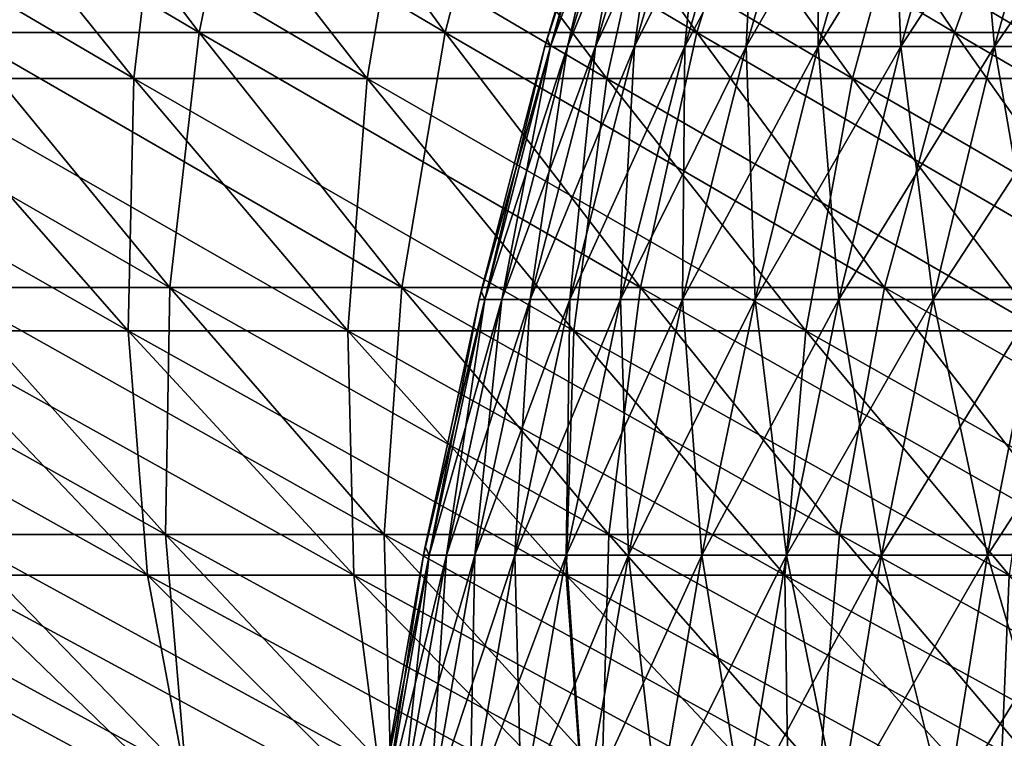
# Model space of a CAD drawing. Header units: millimetres. Extents: x -250 to 250, y 3898 to 4150.
# Tile 42 of 256: x -107 to -92, y 3948 to 3959. Entities that reach past the tile are written whole.
import ezdxf

# ---------------------------------------------------------------- set-up
doc = ezdxf.new("R2010")
doc.units = ezdxf.units.MM
doc.header["$LTSCALE"] = 5.599365
for name, color, linetype in [('10', 7, 'CONTINUOUS'), ('12', 7, 'CONTINUOUS'), ('2', 7, 'CONTINUOUS'), ('3', 7, 'CONTINUOUS'), ('4', 7, 'CONTINUOUS'), ('5', 7, 'CONTINUOUS')]:
    doc.layers.add(name, color=color, linetype=linetype)

msp = doc.modelspace()

# ---------------------------------------------------------------- linework, layer by layer
at = {"layer": '10', "color": 7, "linetype": 'Continuous', "true_color": 0xe0f2ff}
for points in [[(-99.133, 3958.358), (-99.081, 3958.234, 4.153), (-97.997, 3962.109), (-99.133, 3958.358)], [(-99.081, 3958.234, 4.153), (-98.82, 3958.234, 8.298), (-97.912, 3962.109, 4.104), (-99.081, 3958.234, 4.153)], [(-97.997, 3962.109), (-99.081, 3958.234, 4.153), (-97.912, 3962.109, 4.104), (-97.997, 3962.109)], [(-98.82, 3958.234, 8.298), (-98.386, 3958.234, 12.429), (-97.654, 3962.109, 8.2), (-98.82, 3958.234, 8.298)], [(-97.912, 3962.109, 4.104), (-98.82, 3958.234, 8.298), (-97.654, 3962.109, 8.2), (-97.912, 3962.109, 4.104)], [(-98.386, 3958.234, 12.429), (-97.779, 3958.234, 16.538), (-97.225, 3962.109, 12.282), (-98.386, 3958.234, 12.429)], [(-97.654, 3962.109, 8.2), (-98.386, 3958.234, 12.429), (-97.225, 3962.109, 12.282), (-97.654, 3962.109, 8.2)], [(-97.779, 3958.234, 16.538), (-97.001, 3958.234, 20.618), (-96.625, 3962.109, 16.343), (-97.779, 3958.234, 16.538)], [(-97.225, 3962.109, 12.282), (-97.779, 3958.234, 16.538), (-96.625, 3962.109, 16.343), (-97.225, 3962.109, 12.282)], [(-97.001, 3958.234, 20.618), (-96.052, 3958.234, 24.662), (-95.856, 3962.109, 20.375), (-97.001, 3958.234, 20.618)], [(-96.625, 3962.109, 16.343), (-97.001, 3958.234, 20.618), (-95.856, 3962.109, 20.375), (-96.625, 3962.109, 16.343)], [(-96.052, 3958.234, 24.662), (-94.935, 3958.234, 28.663), (-94.919, 3962.109, 24.371), (-96.052, 3958.234, 24.662)], [(-95.856, 3962.109, 20.375), (-96.052, 3958.234, 24.662), (-94.919, 3962.109, 24.371), (-95.856, 3962.109, 20.375)], [(-94.935, 3958.234, 28.663), (-93.652, 3958.234, 32.613), (-93.815, 3962.109, 28.324), (-94.935, 3958.234, 28.663)], [(-94.919, 3962.109, 24.371), (-94.935, 3958.234, 28.663), (-93.815, 3962.109, 28.324), (-94.919, 3962.109, 24.371)], [(-93.815, 3962.109, 28.324), (-93.652, 3958.234, 32.613), (-92.547, 3962.109, 32.228), (-93.815, 3962.109, 28.324)], [(-93.652, 3958.234, 32.613), (-92.204, 3958.234, 36.506), (-92.547, 3962.109, 32.228), (-93.652, 3958.234, 32.613)], [(-92.547, 3962.109, 32.228), (-92.204, 3958.234, 36.506), (-91.116, 3962.109, 36.075), (-92.547, 3962.109, 32.228)], [(-92.204, 3958.234, 36.506), (-90.594, 3958.234, 40.335), (-91.116, 3962.109, 36.075), (-92.204, 3958.234, 36.506)], [(-99.168, 3958.234), (-99.081, 3958.234, 4.153), (-99.133, 3958.358), (-99.168, 3958.234)], [(-100.154, 3954.445), (-100.097, 3954.315, 4.195), (-99.168, 3958.234), (-100.154, 3954.445)], [(-100.097, 3954.315, 4.195), (-99.834, 3954.315, 8.383), (-99.081, 3958.234, 4.153), (-100.097, 3954.315, 4.195)], [(-99.168, 3958.234), (-100.097, 3954.315, 4.195), (-99.081, 3958.234, 4.153), (-99.168, 3958.234)], [(-99.834, 3954.315, 8.383), (-99.395, 3954.315, 12.557), (-98.82, 3958.234, 8.298), (-99.834, 3954.315, 8.383)], [(-99.081, 3958.234, 4.153), (-99.834, 3954.315, 8.383), (-98.82, 3958.234, 8.298), (-99.081, 3958.234, 4.153)], [(-99.395, 3954.315, 12.557), (-98.782, 3954.315, 16.708), (-98.386, 3958.234, 12.429), (-99.395, 3954.315, 12.557)], [(-98.82, 3958.234, 8.298), (-99.395, 3954.315, 12.557), (-98.386, 3958.234, 12.429), (-98.82, 3958.234, 8.298)], [(-98.782, 3954.315, 16.708), (-97.996, 3954.315, 20.83), (-97.779, 3958.234, 16.538), (-98.782, 3954.315, 16.708)], [(-98.386, 3958.234, 12.429), (-98.782, 3954.315, 16.708), (-97.779, 3958.234, 16.538), (-98.386, 3958.234, 12.429)], [(-97.996, 3954.315, 20.83), (-97.038, 3954.315, 24.915), (-97.001, 3958.234, 20.618), (-97.996, 3954.315, 20.83)], [(-97.779, 3958.234, 16.538), (-97.996, 3954.315, 20.83), (-97.001, 3958.234, 20.618), (-97.779, 3958.234, 16.538)], [(-97.038, 3954.315, 24.915), (-95.909, 3954.315, 28.957), (-96.052, 3958.234, 24.662), (-97.038, 3954.315, 24.915)], [(-97.001, 3958.234, 20.618), (-97.038, 3954.315, 24.915), (-96.052, 3958.234, 24.662), (-97.001, 3958.234, 20.618)], [(-96.052, 3958.234, 24.662), (-95.909, 3954.315, 28.957), (-94.935, 3958.234, 28.663), (-96.052, 3958.234, 24.662)], [(-95.909, 3954.315, 28.957), (-94.613, 3954.315, 32.948), (-94.935, 3958.234, 28.663), (-95.909, 3954.315, 28.957)], [(-94.935, 3958.234, 28.663), (-94.613, 3954.315, 32.948), (-93.652, 3958.234, 32.613), (-94.935, 3958.234, 28.663)], [(-94.613, 3954.315, 32.948), (-93.15, 3954.315, 36.881), (-93.652, 3958.234, 32.613), (-94.613, 3954.315, 32.948)], [(-93.652, 3958.234, 32.613), (-93.15, 3954.315, 36.881), (-92.204, 3958.234, 36.506), (-93.652, 3958.234, 32.613)], [(-93.15, 3954.315, 36.881), (-91.524, 3954.315, 40.749), (-92.204, 3958.234, 36.506), (-93.15, 3954.315, 36.881)], [(-92.204, 3958.234, 36.506), (-91.524, 3954.315, 40.749), (-90.594, 3958.234, 40.335), (-92.204, 3958.234, 36.506)], [(-100.185, 3954.315), (-100.097, 3954.315, 4.195), (-100.154, 3954.445), (-100.185, 3954.315)], [(-101.021, 3950.494), (-100.959, 3950.359, 4.231), (-100.185, 3954.315), (-101.021, 3950.494)], [(-100.959, 3950.359, 4.231), (-100.693, 3950.359, 8.455), (-100.097, 3954.315, 4.195), (-100.959, 3950.359, 4.231)], [(-100.185, 3954.315), (-100.959, 3950.359, 4.231), (-100.097, 3954.315, 4.195), (-100.185, 3954.315)], [(-100.693, 3950.359, 8.455), (-100.251, 3950.359, 12.665), (-99.834, 3954.315, 8.383), (-100.693, 3950.359, 8.455)], [(-100.097, 3954.315, 4.195), (-100.693, 3950.359, 8.455), (-99.834, 3954.315, 8.383), (-100.097, 3954.315, 4.195)], [(-100.251, 3950.359, 12.665), (-99.633, 3950.359, 16.852), (-99.395, 3954.315, 12.557), (-100.251, 3950.359, 12.665)], [(-99.834, 3954.315, 8.383), (-100.251, 3950.359, 12.665), (-99.395, 3954.315, 12.557), (-99.834, 3954.315, 8.383)], [(-99.633, 3950.359, 16.852), (-98.839, 3950.359, 21.009), (-98.782, 3954.315, 16.708), (-99.633, 3950.359, 16.852)], [(-99.395, 3954.315, 12.557), (-99.633, 3950.359, 16.852), (-98.782, 3954.315, 16.708), (-99.395, 3954.315, 12.557)], [(-98.839, 3950.359, 21.009), (-97.873, 3950.359, 25.13), (-97.996, 3954.315, 20.83), (-98.839, 3950.359, 21.009)], [(-98.782, 3954.315, 16.708), (-98.839, 3950.359, 21.009), (-97.996, 3954.315, 20.83), (-98.782, 3954.315, 16.708)], [(-97.996, 3954.315, 20.83), (-97.873, 3950.359, 25.13), (-97.038, 3954.315, 24.915), (-97.996, 3954.315, 20.83)], [(-97.873, 3950.359, 25.13), (-96.735, 3950.359, 29.206), (-97.038, 3954.315, 24.915), (-97.873, 3950.359, 25.13)], [(-97.038, 3954.315, 24.915), (-96.735, 3950.359, 29.206), (-95.909, 3954.315, 28.957), (-97.038, 3954.315, 24.915)], [(-96.735, 3950.359, 29.206), (-95.427, 3950.359, 33.231), (-95.909, 3954.315, 28.957), (-96.735, 3950.359, 29.206)], [(-95.909, 3954.315, 28.957), (-95.427, 3950.359, 33.231), (-94.613, 3954.315, 32.948), (-95.909, 3954.315, 28.957)], [(-95.427, 3950.359, 33.231), (-93.952, 3950.359, 37.198), (-94.613, 3954.315, 32.948), (-95.427, 3950.359, 33.231)], [(-94.613, 3954.315, 32.948), (-93.952, 3950.359, 37.198), (-93.15, 3954.315, 36.881), (-94.613, 3954.315, 32.948)], [(-93.952, 3950.359, 37.198), (-92.312, 3950.359, 41.1), (-93.15, 3954.315, 36.881), (-93.952, 3950.359, 37.198)], [(-93.15, 3954.315, 36.881), (-92.312, 3950.359, 41.1), (-91.524, 3954.315, 40.749), (-93.15, 3954.315, 36.881)], [(-92.312, 3950.359, 41.1), (-90.51, 3950.359, 44.929), (-91.524, 3954.315, 40.749), (-92.312, 3950.359, 41.1)], [(-101.048, 3950.359), (-100.959, 3950.359, 4.231), (-101.021, 3950.494), (-101.048, 3950.359)], [(-101.732, 3946.513), (-101.665, 3946.373, 4.261), (-101.048, 3950.359), (-101.732, 3946.513)], [(-101.665, 3946.373, 4.261), (-101.397, 3946.373, 8.515), (-100.959, 3950.359, 4.231), (-101.665, 3946.373, 4.261)], [(-101.048, 3950.359), (-101.665, 3946.373, 4.261), (-100.959, 3950.359, 4.231), (-101.048, 3950.359)], [(-101.397, 3946.373, 8.515), (-100.952, 3946.373, 12.753), (-100.693, 3950.359, 8.455), (-101.397, 3946.373, 8.515)], [(-100.959, 3950.359, 4.231), (-101.397, 3946.373, 8.515), (-100.693, 3950.359, 8.455), (-100.959, 3950.359, 4.231)], [(-100.952, 3946.373, 12.753), (-100.329, 3946.373, 16.969), (-100.251, 3950.359, 12.665), (-100.952, 3946.373, 12.753)], [(-100.693, 3950.359, 8.455), (-100.952, 3946.373, 12.753), (-100.251, 3950.359, 12.665), (-100.693, 3950.359, 8.455)], [(-100.329, 3946.373, 16.969), (-99.53, 3946.373, 21.156), (-99.633, 3950.359, 16.852), (-100.329, 3946.373, 16.969)], [(-100.251, 3950.359, 12.665), (-100.329, 3946.373, 16.969), (-99.633, 3950.359, 16.852), (-100.251, 3950.359, 12.665)], [(-99.633, 3950.359, 16.852), (-99.53, 3946.373, 21.156), (-98.839, 3950.359, 21.009), (-99.633, 3950.359, 16.852)], [(-99.53, 3946.373, 21.156), (-98.557, 3946.373, 25.305), (-98.839, 3950.359, 21.009), (-99.53, 3946.373, 21.156)], [(-98.839, 3950.359, 21.009), (-98.557, 3946.373, 25.305), (-97.873, 3950.359, 25.13), (-98.839, 3950.359, 21.009)], [(-98.557, 3946.373, 25.305), (-97.411, 3946.373, 29.41), (-97.873, 3950.359, 25.13), (-98.557, 3946.373, 25.305)], [(-97.873, 3950.359, 25.13), (-97.411, 3946.373, 29.41), (-96.735, 3950.359, 29.206), (-97.873, 3950.359, 25.13)], [(-97.411, 3946.373, 29.41), (-96.094, 3946.373, 33.463), (-96.735, 3950.359, 29.206), (-97.411, 3946.373, 29.41)], [(-96.735, 3950.359, 29.206), (-96.094, 3946.373, 33.463), (-95.427, 3950.359, 33.231), (-96.735, 3950.359, 29.206)], [(-96.094, 3946.373, 33.463), (-94.608, 3946.373, 37.458), (-95.427, 3950.359, 33.231), (-96.094, 3946.373, 33.463)], [(-95.427, 3950.359, 33.231), (-94.608, 3946.373, 37.458), (-93.952, 3950.359, 37.198), (-95.427, 3950.359, 33.231)], [(-94.608, 3946.373, 37.458), (-92.957, 3946.373, 41.387), (-93.952, 3950.359, 37.198), (-94.608, 3946.373, 37.458)], [(-93.952, 3950.359, 37.198), (-92.957, 3946.373, 41.387), (-92.312, 3950.359, 41.1), (-93.952, 3950.359, 37.198)], [(-92.957, 3946.373, 41.387), (-91.142, 3946.373, 45.243), (-92.312, 3950.359, 41.1), (-92.957, 3946.373, 41.387)], [(-92.312, 3950.359, 41.1), (-91.142, 3946.373, 45.243), (-90.51, 3950.359, 44.929), (-92.312, 3950.359, 41.1)]]:
    msp.add_3dface(points, dxfattribs=at)
at = {"layer": '12', "color": 7, "linetype": 'Continuous', "true_color": 0xe0f2ff}
for points in [[(-99.168, 3958.234), (-99.133, 3958.358), (-97.912, 3962.109, -4.104), (-99.168, 3958.234)], [(-99.081, 3958.234, -4.153), (-99.168, 3958.234), (-97.912, 3962.109, -4.104), (-99.081, 3958.234, -4.153)], [(-99.133, 3958.358), (-97.997, 3962.109), (-97.912, 3962.109, -4.104), (-99.133, 3958.358)], [(-98.82, 3958.234, -8.298), (-99.081, 3958.234, -4.153), (-97.654, 3962.109, -8.2), (-98.82, 3958.234, -8.298)], [(-97.654, 3962.109, -8.2), (-99.081, 3958.234, -4.153), (-97.912, 3962.109, -4.104), (-97.654, 3962.109, -8.2)], [(-98.386, 3958.234, -12.429), (-98.82, 3958.234, -8.298), (-97.225, 3962.109, -12.282), (-98.386, 3958.234, -12.429)], [(-97.225, 3962.109, -12.282), (-98.82, 3958.234, -8.298), (-97.654, 3962.109, -8.2), (-97.225, 3962.109, -12.282)], [(-97.779, 3958.234, -16.538), (-98.386, 3958.234, -12.429), (-96.625, 3962.109, -16.343), (-97.779, 3958.234, -16.538)], [(-96.625, 3962.109, -16.343), (-98.386, 3958.234, -12.429), (-97.225, 3962.109, -12.282), (-96.625, 3962.109, -16.343)], [(-97.001, 3958.234, -20.618), (-97.779, 3958.234, -16.538), (-95.856, 3962.109, -20.375), (-97.001, 3958.234, -20.618)], [(-95.856, 3962.109, -20.375), (-97.779, 3958.234, -16.538), (-96.625, 3962.109, -16.343), (-95.856, 3962.109, -20.375)], [(-96.052, 3958.234, -24.662), (-97.001, 3958.234, -20.618), (-94.919, 3962.109, -24.371), (-96.052, 3958.234, -24.662)], [(-94.919, 3962.109, -24.371), (-97.001, 3958.234, -20.618), (-95.856, 3962.109, -20.375), (-94.919, 3962.109, -24.371)], [(-94.935, 3958.234, -28.663), (-96.052, 3958.234, -24.662), (-93.815, 3962.109, -28.324), (-94.935, 3958.234, -28.663)], [(-93.815, 3962.109, -28.324), (-96.052, 3958.234, -24.662), (-94.919, 3962.109, -24.371), (-93.815, 3962.109, -28.324)], [(-93.652, 3958.234, -32.613), (-94.935, 3958.234, -28.663), (-92.547, 3962.109, -32.228), (-93.652, 3958.234, -32.613)], [(-92.547, 3962.109, -32.228), (-94.935, 3958.234, -28.663), (-93.815, 3962.109, -28.324), (-92.547, 3962.109, -32.228)], [(-92.204, 3958.234, -36.506), (-93.652, 3958.234, -32.613), (-91.116, 3962.109, -36.075), (-92.204, 3958.234, -36.506)], [(-91.116, 3962.109, -36.075), (-93.652, 3958.234, -32.613), (-92.547, 3962.109, -32.228), (-91.116, 3962.109, -36.075)], [(-90.594, 3958.234, -40.335), (-92.204, 3958.234, -36.506), (-89.525, 3962.109, -39.859), (-90.594, 3958.234, -40.335)], [(-89.525, 3962.109, -39.859), (-92.204, 3958.234, -36.506), (-91.116, 3962.109, -36.075), (-89.525, 3962.109, -39.859)], [(-100.185, 3954.315), (-100.154, 3954.445), (-99.081, 3958.234, -4.153), (-100.185, 3954.315)], [(-100.097, 3954.315, -4.195), (-100.185, 3954.315), (-99.081, 3958.234, -4.153), (-100.097, 3954.315, -4.195)], [(-100.154, 3954.445), (-99.168, 3958.234), (-99.081, 3958.234, -4.153), (-100.154, 3954.445)], [(-99.834, 3954.315, -8.383), (-100.097, 3954.315, -4.195), (-98.82, 3958.234, -8.298), (-99.834, 3954.315, -8.383)], [(-98.82, 3958.234, -8.298), (-100.097, 3954.315, -4.195), (-99.081, 3958.234, -4.153), (-98.82, 3958.234, -8.298)], [(-99.395, 3954.315, -12.557), (-99.834, 3954.315, -8.383), (-98.386, 3958.234, -12.429), (-99.395, 3954.315, -12.557)], [(-98.386, 3958.234, -12.429), (-99.834, 3954.315, -8.383), (-98.82, 3958.234, -8.298), (-98.386, 3958.234, -12.429)], [(-98.782, 3954.315, -16.708), (-99.395, 3954.315, -12.557), (-97.779, 3958.234, -16.538), (-98.782, 3954.315, -16.708)], [(-97.779, 3958.234, -16.538), (-99.395, 3954.315, -12.557), (-98.386, 3958.234, -12.429), (-97.779, 3958.234, -16.538)], [(-97.996, 3954.315, -20.83), (-98.782, 3954.315, -16.708), (-97.001, 3958.234, -20.618), (-97.996, 3954.315, -20.83)], [(-97.001, 3958.234, -20.618), (-98.782, 3954.315, -16.708), (-97.779, 3958.234, -16.538), (-97.001, 3958.234, -20.618)], [(-97.038, 3954.315, -24.915), (-97.996, 3954.315, -20.83), (-96.052, 3958.234, -24.662), (-97.038, 3954.315, -24.915)], [(-96.052, 3958.234, -24.662), (-97.996, 3954.315, -20.83), (-97.001, 3958.234, -20.618), (-96.052, 3958.234, -24.662)], [(-95.909, 3954.315, -28.957), (-97.038, 3954.315, -24.915), (-94.935, 3958.234, -28.663), (-95.909, 3954.315, -28.957)], [(-94.935, 3958.234, -28.663), (-97.038, 3954.315, -24.915), (-96.052, 3958.234, -24.662), (-94.935, 3958.234, -28.663)], [(-94.613, 3954.315, -32.948), (-95.909, 3954.315, -28.957), (-93.652, 3958.234, -32.613), (-94.613, 3954.315, -32.948)], [(-93.652, 3958.234, -32.613), (-95.909, 3954.315, -28.957), (-94.935, 3958.234, -28.663), (-93.652, 3958.234, -32.613)], [(-93.15, 3954.315, -36.881), (-94.613, 3954.315, -32.948), (-92.204, 3958.234, -36.506), (-93.15, 3954.315, -36.881)], [(-92.204, 3958.234, -36.506), (-94.613, 3954.315, -32.948), (-93.652, 3958.234, -32.613), (-92.204, 3958.234, -36.506)], [(-91.524, 3954.315, -40.749), (-93.15, 3954.315, -36.881), (-90.594, 3958.234, -40.335), (-91.524, 3954.315, -40.749)], [(-90.594, 3958.234, -40.335), (-93.15, 3954.315, -36.881), (-92.204, 3958.234, -36.506), (-90.594, 3958.234, -40.335)], [(-101.048, 3950.359), (-101.021, 3950.494), (-100.097, 3954.315, -4.195), (-101.048, 3950.359)], [(-100.959, 3950.359, -4.231), (-101.048, 3950.359), (-100.097, 3954.315, -4.195), (-100.959, 3950.359, -4.231)], [(-101.021, 3950.494), (-100.185, 3954.315), (-100.097, 3954.315, -4.195), (-101.021, 3950.494)], [(-100.693, 3950.359, -8.455), (-100.959, 3950.359, -4.231), (-99.834, 3954.315, -8.383), (-100.693, 3950.359, -8.455)], [(-99.834, 3954.315, -8.383), (-100.959, 3950.359, -4.231), (-100.097, 3954.315, -4.195), (-99.834, 3954.315, -8.383)], [(-100.251, 3950.359, -12.665), (-100.693, 3950.359, -8.455), (-99.395, 3954.315, -12.557), (-100.251, 3950.359, -12.665)], [(-99.395, 3954.315, -12.557), (-100.693, 3950.359, -8.455), (-99.834, 3954.315, -8.383), (-99.395, 3954.315, -12.557)], [(-99.633, 3950.359, -16.852), (-100.251, 3950.359, -12.665), (-98.782, 3954.315, -16.708), (-99.633, 3950.359, -16.852)], [(-98.782, 3954.315, -16.708), (-100.251, 3950.359, -12.665), (-99.395, 3954.315, -12.557), (-98.782, 3954.315, -16.708)], [(-98.839, 3950.359, -21.009), (-99.633, 3950.359, -16.852), (-97.996, 3954.315, -20.83), (-98.839, 3950.359, -21.009)], [(-97.996, 3954.315, -20.83), (-99.633, 3950.359, -16.852), (-98.782, 3954.315, -16.708), (-97.996, 3954.315, -20.83)], [(-97.873, 3950.359, -25.13), (-98.839, 3950.359, -21.009), (-97.038, 3954.315, -24.915), (-97.873, 3950.359, -25.13)], [(-97.038, 3954.315, -24.915), (-98.839, 3950.359, -21.009), (-97.996, 3954.315, -20.83), (-97.038, 3954.315, -24.915)], [(-96.735, 3950.359, -29.206), (-97.873, 3950.359, -25.13), (-95.909, 3954.315, -28.957), (-96.735, 3950.359, -29.206)], [(-95.909, 3954.315, -28.957), (-97.873, 3950.359, -25.13), (-97.038, 3954.315, -24.915), (-95.909, 3954.315, -28.957)], [(-95.427, 3950.359, -33.231), (-96.735, 3950.359, -29.206), (-94.613, 3954.315, -32.948), (-95.427, 3950.359, -33.231)], [(-94.613, 3954.315, -32.948), (-96.735, 3950.359, -29.206), (-95.909, 3954.315, -28.957), (-94.613, 3954.315, -32.948)], [(-93.952, 3950.359, -37.198), (-95.427, 3950.359, -33.231), (-93.15, 3954.315, -36.881), (-93.952, 3950.359, -37.198)], [(-93.15, 3954.315, -36.881), (-95.427, 3950.359, -33.231), (-94.613, 3954.315, -32.948), (-93.15, 3954.315, -36.881)], [(-92.312, 3950.359, -41.1), (-93.952, 3950.359, -37.198), (-91.524, 3954.315, -40.749), (-92.312, 3950.359, -41.1)], [(-91.524, 3954.315, -40.749), (-93.952, 3950.359, -37.198), (-93.15, 3954.315, -36.881), (-91.524, 3954.315, -40.749)], [(-90.51, 3950.359, -44.929), (-92.312, 3950.359, -41.1), (-89.737, 3954.315, -44.546), (-90.51, 3950.359, -44.929)], [(-89.737, 3954.315, -44.546), (-92.312, 3950.359, -41.1), (-91.524, 3954.315, -40.749), (-89.737, 3954.315, -44.546)], [(-101.754, 3946.373), (-101.732, 3946.513), (-100.959, 3950.359, -4.231), (-101.754, 3946.373)], [(-101.665, 3946.373, -4.261), (-101.754, 3946.373), (-100.959, 3950.359, -4.231), (-101.665, 3946.373, -4.261)], [(-101.732, 3946.513), (-101.048, 3950.359), (-100.959, 3950.359, -4.231), (-101.732, 3946.513)], [(-101.397, 3946.373, -8.515), (-101.665, 3946.373, -4.261), (-100.693, 3950.359, -8.455), (-101.397, 3946.373, -8.515)], [(-100.693, 3950.359, -8.455), (-101.665, 3946.373, -4.261), (-100.959, 3950.359, -4.231), (-100.693, 3950.359, -8.455)], [(-100.952, 3946.373, -12.753), (-101.397, 3946.373, -8.515), (-100.251, 3950.359, -12.665), (-100.952, 3946.373, -12.753)], [(-100.251, 3950.359, -12.665), (-101.397, 3946.373, -8.515), (-100.693, 3950.359, -8.455), (-100.251, 3950.359, -12.665)], [(-100.329, 3946.373, -16.969), (-100.952, 3946.373, -12.753), (-99.633, 3950.359, -16.852), (-100.329, 3946.373, -16.969)], [(-99.633, 3950.359, -16.852), (-100.952, 3946.373, -12.753), (-100.251, 3950.359, -12.665), (-99.633, 3950.359, -16.852)], [(-99.53, 3946.373, -21.156), (-100.329, 3946.373, -16.969), (-98.839, 3950.359, -21.009), (-99.53, 3946.373, -21.156)], [(-98.839, 3950.359, -21.009), (-100.329, 3946.373, -16.969), (-99.633, 3950.359, -16.852), (-98.839, 3950.359, -21.009)], [(-98.557, 3946.373, -25.305), (-99.53, 3946.373, -21.156), (-97.873, 3950.359, -25.13), (-98.557, 3946.373, -25.305)], [(-97.873, 3950.359, -25.13), (-99.53, 3946.373, -21.156), (-98.839, 3950.359, -21.009), (-97.873, 3950.359, -25.13)], [(-97.411, 3946.373, -29.41), (-98.557, 3946.373, -25.305), (-96.735, 3950.359, -29.206), (-97.411, 3946.373, -29.41)], [(-96.735, 3950.359, -29.206), (-98.557, 3946.373, -25.305), (-97.873, 3950.359, -25.13), (-96.735, 3950.359, -29.206)], [(-96.094, 3946.373, -33.463), (-97.411, 3946.373, -29.41), (-95.427, 3950.359, -33.231), (-96.094, 3946.373, -33.463)], [(-95.427, 3950.359, -33.231), (-97.411, 3946.373, -29.41), (-96.735, 3950.359, -29.206), (-95.427, 3950.359, -33.231)], [(-94.608, 3946.373, -37.458), (-96.094, 3946.373, -33.463), (-93.952, 3950.359, -37.198), (-94.608, 3946.373, -37.458)], [(-93.952, 3950.359, -37.198), (-96.094, 3946.373, -33.463), (-95.427, 3950.359, -33.231), (-93.952, 3950.359, -37.198)], [(-92.957, 3946.373, -41.387), (-94.608, 3946.373, -37.458), (-92.312, 3950.359, -41.1), (-92.957, 3946.373, -41.387)], [(-92.312, 3950.359, -41.1), (-94.608, 3946.373, -37.458), (-93.952, 3950.359, -37.198), (-92.312, 3950.359, -41.1)], [(-91.142, 3946.373, -45.243), (-92.957, 3946.373, -41.387), (-90.51, 3950.359, -44.929), (-91.142, 3946.373, -45.243)], [(-90.51, 3950.359, -44.929), (-92.957, 3946.373, -41.387), (-92.312, 3950.359, -41.1), (-90.51, 3950.359, -44.929)]]:
    msp.add_3dface(points, dxfattribs=at)
at = {"layer": '2', "color": 251, "linetype": 'Continuous', "true_color": 0x504f50}
for points in [[(-104.522, 3958.45, -121.999), (-108.229, 3958.45, -118.722), (-107.597, 3962.516, -125.588), (-104.522, 3958.45, -121.999)], [(-103.679, 3962.516, -128.842), (-104.522, 3958.45, -121.999), (-107.597, 3962.516, -125.588), (-103.679, 3962.516, -128.842)], [(-100.715, 3958.45, -125.16), (-104.522, 3958.45, -121.999), (-103.679, 3962.516, -128.842), (-100.715, 3958.45, -125.16)], [(-99.662, 3962.516, -131.974), (-100.715, 3958.45, -125.16), (-103.679, 3962.516, -128.842), (-99.662, 3962.516, -131.974)], [(-96.813, 3958.45, -128.202), (-100.715, 3958.45, -125.16), (-99.662, 3962.516, -131.974), (-96.813, 3958.45, -128.202)], [(-95.551, 3962.516, -134.98), (-96.813, 3958.45, -128.202), (-99.662, 3962.516, -131.974), (-95.551, 3962.516, -134.98)], [(-92.82, 3958.45, -131.122), (-96.813, 3958.45, -128.202), (-95.551, 3962.516, -134.98), (-92.82, 3958.45, -131.122)], [(-91.349, 3962.516, -137.859), (-92.82, 3958.45, -131.122), (-95.551, 3962.516, -134.98), (-91.349, 3962.516, -137.859)], [(-88.738, 3958.45, -133.918), (-92.82, 3958.45, -131.122), (-91.349, 3962.516, -137.859), (-88.738, 3958.45, -133.918)], [(-104.978, 3954.503, -115.155), (-108.474, 3954.503, -111.867), (-108.229, 3958.45, -118.722), (-104.978, 3954.503, -115.155)], [(-104.522, 3958.45, -121.999), (-104.978, 3954.503, -115.155), (-108.229, 3958.45, -118.722), (-104.522, 3958.45, -121.999)], [(-101.382, 3954.503, -118.333), (-104.978, 3954.503, -115.155), (-104.522, 3958.45, -121.999), (-101.382, 3954.503, -118.333)], [(-100.715, 3958.45, -125.16), (-101.382, 3954.503, -118.333), (-104.522, 3958.45, -121.999), (-100.715, 3958.45, -125.16)], [(-97.689, 3954.503, -121.399), (-101.382, 3954.503, -118.333), (-100.715, 3958.45, -125.16), (-97.689, 3954.503, -121.399)], [(-96.813, 3958.45, -128.202), (-97.689, 3954.503, -121.399), (-100.715, 3958.45, -125.16), (-96.813, 3958.45, -128.202)], [(-93.905, 3954.503, -124.35), (-97.689, 3954.503, -121.399), (-96.813, 3958.45, -128.202), (-93.905, 3954.503, -124.35)], [(-92.82, 3958.45, -131.122), (-93.905, 3954.503, -124.35), (-96.813, 3958.45, -128.202), (-92.82, 3958.45, -131.122)], [(-90.031, 3954.503, -127.183), (-93.905, 3954.503, -124.35), (-92.82, 3958.45, -131.122), (-90.031, 3954.503, -127.183)], [(-88.738, 3958.45, -133.918), (-90.031, 3954.503, -127.183), (-92.82, 3958.45, -131.122), (-88.738, 3958.45, -133.918)], [(-105.046, 3950.678, -108.333), (-108.333, 3950.678, -105.046), (-108.474, 3954.503, -111.867), (-105.046, 3950.678, -108.333)], [(-104.978, 3954.503, -115.155), (-105.046, 3950.678, -108.333), (-108.474, 3954.503, -111.867), (-104.978, 3954.503, -115.155)], [(-101.66, 3950.678, -111.516), (-105.046, 3950.678, -108.333), (-104.978, 3954.503, -115.155), (-101.66, 3950.678, -111.516)], [(-101.382, 3954.503, -118.333), (-101.66, 3950.678, -111.516), (-104.978, 3954.503, -115.155), (-101.382, 3954.503, -118.333)], [(-98.178, 3950.678, -114.594), (-101.66, 3950.678, -111.516), (-101.382, 3954.503, -118.333), (-98.178, 3950.678, -114.594)], [(-97.689, 3954.503, -121.399), (-98.178, 3950.678, -114.594), (-101.382, 3954.503, -118.333), (-97.689, 3954.503, -121.399)], [(-94.603, 3950.678, -117.563), (-98.178, 3950.678, -114.594), (-97.689, 3954.503, -121.399), (-94.603, 3950.678, -117.563)], [(-93.905, 3954.503, -124.35), (-94.603, 3950.678, -117.563), (-97.689, 3954.503, -121.399), (-93.905, 3954.503, -124.35)], [(-90.937, 3950.678, -120.42), (-94.603, 3950.678, -117.563), (-93.905, 3954.503, -124.35), (-90.937, 3950.678, -120.42)], [(-90.031, 3954.503, -127.183), (-90.937, 3950.678, -120.42), (-93.905, 3954.503, -124.35), (-90.031, 3954.503, -127.183)], [(-104.73, 3946.977, -101.553), (-107.808, 3946.977, -98.28), (-108.333, 3950.678, -105.046), (-104.73, 3946.977, -101.553)], [(-105.046, 3950.678, -108.333), (-104.73, 3946.977, -101.553), (-108.333, 3950.678, -105.046), (-105.046, 3950.678, -108.333)], [(-101.553, 3946.977, -104.73), (-104.73, 3946.977, -101.553), (-105.046, 3950.678, -108.333), (-101.553, 3946.977, -104.73)], [(-101.66, 3950.678, -111.516), (-101.553, 3946.977, -104.73), (-105.046, 3950.678, -108.333), (-101.66, 3950.678, -111.516)], [(-98.28, 3946.977, -107.808), (-101.553, 3946.977, -104.73), (-101.66, 3950.678, -111.516), (-98.28, 3946.977, -107.808)], [(-98.178, 3950.678, -114.594), (-98.28, 3946.977, -107.808), (-101.66, 3950.678, -111.516), (-98.178, 3950.678, -114.594)], [(-94.913, 3946.977, -110.783), (-98.28, 3946.977, -107.808), (-98.178, 3950.678, -114.594), (-94.913, 3946.977, -110.783)], [(-94.603, 3950.678, -117.563), (-94.913, 3946.977, -110.783), (-98.178, 3950.678, -114.594), (-94.603, 3950.678, -117.563)], [(-91.457, 3946.977, -113.654), (-94.913, 3946.977, -110.783), (-94.603, 3950.678, -117.563), (-91.457, 3946.977, -113.654)], [(-90.937, 3950.678, -120.42), (-91.457, 3946.977, -113.654), (-94.603, 3950.678, -117.563), (-90.937, 3950.678, -120.42)]]:
    msp.add_3dface(points, dxfattribs=at)
at = {"layer": '3', "color": 251, "linetype": 'Continuous', "true_color": 0x504f50}
for points in [[(-108.229, 3958.45, 118.722), (-104.522, 3958.45, 121.999), (-111.414, 3962.516, 122.215), (-108.229, 3958.45, 118.722)], [(-111.414, 3962.516, 122.215), (-104.522, 3958.45, 121.999), (-107.597, 3962.516, 125.588), (-111.414, 3962.516, 122.215)], [(-104.522, 3958.45, 121.999), (-100.715, 3958.45, 125.16), (-107.597, 3962.516, 125.588), (-104.522, 3958.45, 121.999)], [(-107.597, 3962.516, 125.588), (-100.715, 3958.45, 125.16), (-103.679, 3962.516, 128.842), (-107.597, 3962.516, 125.588)], [(-100.715, 3958.45, 125.16), (-96.813, 3958.45, 128.202), (-103.679, 3962.516, 128.842), (-100.715, 3958.45, 125.16)], [(-103.679, 3962.516, 128.842), (-96.813, 3958.45, 128.202), (-99.662, 3962.516, 131.974), (-103.679, 3962.516, 128.842)], [(-96.813, 3958.45, 128.202), (-92.82, 3958.45, 131.122), (-99.662, 3962.516, 131.974), (-96.813, 3958.45, 128.202)], [(-99.662, 3962.516, 131.974), (-92.82, 3958.45, 131.122), (-95.551, 3962.516, 134.98), (-99.662, 3962.516, 131.974)], [(-92.82, 3958.45, 131.122), (-88.738, 3958.45, 133.918), (-95.551, 3962.516, 134.98), (-92.82, 3958.45, 131.122)], [(-95.551, 3962.516, 134.98), (-88.738, 3958.45, 133.918), (-91.349, 3962.516, 137.859), (-95.551, 3962.516, 134.98)], [(-108.474, 3954.503, 111.867), (-104.978, 3954.503, 115.155), (-111.834, 3958.45, 115.333), (-108.474, 3954.503, 111.867)], [(-111.834, 3958.45, 115.333), (-104.978, 3954.503, 115.155), (-108.229, 3958.45, 118.722), (-111.834, 3958.45, 115.333)], [(-104.978, 3954.503, 115.155), (-101.382, 3954.503, 118.333), (-108.229, 3958.45, 118.722), (-104.978, 3954.503, 115.155)], [(-108.229, 3958.45, 118.722), (-101.382, 3954.503, 118.333), (-104.522, 3958.45, 121.999), (-108.229, 3958.45, 118.722)], [(-101.382, 3954.503, 118.333), (-97.689, 3954.503, 121.399), (-104.522, 3958.45, 121.999), (-101.382, 3954.503, 118.333)], [(-104.522, 3958.45, 121.999), (-97.689, 3954.503, 121.399), (-100.715, 3958.45, 125.16), (-104.522, 3958.45, 121.999)], [(-97.689, 3954.503, 121.399), (-93.905, 3954.503, 124.35), (-100.715, 3958.45, 125.16), (-97.689, 3954.503, 121.399)], [(-100.715, 3958.45, 125.16), (-93.905, 3954.503, 124.35), (-96.813, 3958.45, 128.202), (-100.715, 3958.45, 125.16)], [(-93.905, 3954.503, 124.35), (-90.031, 3954.503, 127.183), (-96.813, 3958.45, 128.202), (-93.905, 3954.503, 124.35)], [(-96.813, 3958.45, 128.202), (-90.031, 3954.503, 127.183), (-92.82, 3958.45, 131.122), (-96.813, 3958.45, 128.202)], [(-90.031, 3954.503, 127.183), (-86.071, 3954.503, 129.895), (-92.82, 3958.45, 131.122), (-90.031, 3954.503, 127.183)], [(-92.82, 3958.45, 131.122), (-86.071, 3954.503, 129.895), (-88.738, 3958.45, 133.918), (-92.82, 3958.45, 131.122)], [(-108.333, 3950.678, 105.046), (-105.046, 3950.678, 108.333), (-111.867, 3954.503, 108.474), (-108.333, 3950.678, 105.046)], [(-111.867, 3954.503, 108.474), (-105.046, 3950.678, 108.333), (-108.474, 3954.503, 111.867), (-111.867, 3954.503, 108.474)], [(-105.046, 3950.678, 108.333), (-101.66, 3950.678, 111.516), (-108.474, 3954.503, 111.867), (-105.046, 3950.678, 108.333)], [(-108.474, 3954.503, 111.867), (-101.66, 3950.678, 111.516), (-104.978, 3954.503, 115.155), (-108.474, 3954.503, 111.867)], [(-101.66, 3950.678, 111.516), (-98.178, 3950.678, 114.594), (-104.978, 3954.503, 115.155), (-101.66, 3950.678, 111.516)], [(-104.978, 3954.503, 115.155), (-98.178, 3950.678, 114.594), (-101.382, 3954.503, 118.333), (-104.978, 3954.503, 115.155)], [(-98.178, 3950.678, 114.594), (-94.603, 3950.678, 117.563), (-101.382, 3954.503, 118.333), (-98.178, 3950.678, 114.594)], [(-101.382, 3954.503, 118.333), (-94.603, 3950.678, 117.563), (-97.689, 3954.503, 121.399), (-101.382, 3954.503, 118.333)], [(-94.603, 3950.678, 117.563), (-90.937, 3950.678, 120.42), (-97.689, 3954.503, 121.399), (-94.603, 3950.678, 117.563)], [(-97.689, 3954.503, 121.399), (-90.937, 3950.678, 120.42), (-93.905, 3954.503, 124.35), (-97.689, 3954.503, 121.399)], [(-90.937, 3950.678, 120.42), (-87.186, 3950.678, 123.164), (-93.905, 3954.503, 124.35), (-90.937, 3950.678, 120.42)], [(-93.905, 3954.503, 124.35), (-87.186, 3950.678, 123.164), (-90.031, 3954.503, 127.183), (-93.905, 3954.503, 124.35)], [(-107.808, 3946.977, 98.28), (-104.73, 3946.977, 101.553), (-111.516, 3950.678, 101.66), (-107.808, 3946.977, 98.28)], [(-111.516, 3950.678, 101.66), (-104.73, 3946.977, 101.553), (-108.333, 3950.678, 105.046), (-111.516, 3950.678, 101.66)], [(-104.73, 3946.977, 101.553), (-101.553, 3946.977, 104.73), (-108.333, 3950.678, 105.046), (-104.73, 3946.977, 101.553)], [(-108.333, 3950.678, 105.046), (-101.553, 3946.977, 104.73), (-105.046, 3950.678, 108.333), (-108.333, 3950.678, 105.046)], [(-101.553, 3946.977, 104.73), (-98.28, 3946.977, 107.808), (-105.046, 3950.678, 108.333), (-101.553, 3946.977, 104.73)], [(-105.046, 3950.678, 108.333), (-98.28, 3946.977, 107.808), (-101.66, 3950.678, 111.516), (-105.046, 3950.678, 108.333)], [(-98.28, 3946.977, 107.808), (-94.913, 3946.977, 110.783), (-101.66, 3950.678, 111.516), (-98.28, 3946.977, 107.808)], [(-101.66, 3950.678, 111.516), (-94.913, 3946.977, 110.783), (-98.178, 3950.678, 114.594), (-101.66, 3950.678, 111.516)], [(-94.913, 3946.977, 110.783), (-91.457, 3946.977, 113.654), (-98.178, 3950.678, 114.594), (-94.913, 3946.977, 110.783)], [(-98.178, 3950.678, 114.594), (-91.457, 3946.977, 113.654), (-94.603, 3950.678, 117.563), (-98.178, 3950.678, 114.594)], [(-91.457, 3946.977, 113.654), (-87.913, 3946.977, 116.416), (-94.603, 3950.678, 117.563), (-91.457, 3946.977, 113.654)], [(-94.603, 3950.678, 117.563), (-87.913, 3946.977, 116.416), (-90.937, 3950.678, 120.42), (-94.603, 3950.678, 117.563)]]:
    msp.add_3dface(points, dxfattribs=at)
at = {"layer": '4', "color": 155, "linetype": 'Continuous', "true_color": 0x4a708c}
for points in [[(-105.536, 3957.74, 115.768), (-109.051, 3957.74, 112.463), (-108.785, 3961.772, 119.332), (-105.536, 3957.74, 115.768)], [(-105.059, 3961.772, 122.625), (-105.536, 3957.74, 115.768), (-108.785, 3961.772, 119.332), (-105.059, 3961.772, 122.625)], [(-101.921, 3957.74, 118.963), (-105.536, 3957.74, 115.768), (-105.059, 3961.772, 122.625), (-101.921, 3957.74, 118.963)], [(-101.233, 3961.772, 125.802), (-101.921, 3957.74, 118.963), (-105.059, 3961.772, 122.625), (-101.233, 3961.772, 125.802)], [(-98.209, 3957.74, 122.045), (-101.921, 3957.74, 118.963), (-101.233, 3961.772, 125.802), (-98.209, 3957.74, 122.045)], [(-97.311, 3961.772, 128.86), (-98.209, 3957.74, 122.045), (-101.233, 3961.772, 125.802), (-97.311, 3961.772, 128.86)], [(-94.404, 3957.74, 125.012), (-98.209, 3957.74, 122.045), (-97.311, 3961.772, 128.86), (-94.404, 3957.74, 125.012)], [(-93.296, 3961.772, 131.796), (-94.404, 3957.74, 125.012), (-97.311, 3961.772, 128.86), (-93.296, 3961.772, 131.796)], [(-90.51, 3957.74, 127.86), (-94.404, 3957.74, 125.012), (-93.296, 3961.772, 131.796), (-90.51, 3957.74, 127.86)], [(-89.193, 3961.772, 134.606), (-90.51, 3957.74, 127.86), (-93.296, 3961.772, 131.796), (-89.193, 3961.772, 134.606)], [(-105.624, 3953.832, 108.929), (-108.929, 3953.832, 105.624), (-109.051, 3957.74, 112.463), (-105.624, 3953.832, 108.929)], [(-105.536, 3957.74, 115.768), (-105.624, 3953.832, 108.929), (-109.051, 3957.74, 112.463), (-105.536, 3957.74, 115.768)], [(-102.22, 3953.832, 112.13), (-105.624, 3953.832, 108.929), (-105.536, 3957.74, 115.768), (-102.22, 3953.832, 112.13)], [(-101.921, 3957.74, 118.963), (-102.22, 3953.832, 112.13), (-105.536, 3957.74, 115.768), (-101.921, 3957.74, 118.963)], [(-98.718, 3953.832, 115.225), (-102.22, 3953.832, 112.13), (-101.921, 3957.74, 118.963), (-98.718, 3953.832, 115.225)], [(-98.209, 3957.74, 122.045), (-98.718, 3953.832, 115.225), (-101.921, 3957.74, 118.963), (-98.209, 3957.74, 122.045)], [(-95.123, 3953.832, 118.21), (-98.718, 3953.832, 115.225), (-98.209, 3957.74, 122.045), (-95.123, 3953.832, 118.21)], [(-94.404, 3957.74, 125.012), (-95.123, 3953.832, 118.21), (-98.209, 3957.74, 122.045), (-94.404, 3957.74, 125.012)], [(-91.438, 3953.832, 121.083), (-95.123, 3953.832, 118.21), (-94.404, 3957.74, 125.012), (-91.438, 3953.832, 121.083)], [(-90.51, 3957.74, 127.86), (-91.438, 3953.832, 121.083), (-94.404, 3957.74, 125.012), (-90.51, 3957.74, 127.86)], [(-105.325, 3950.049, 102.13), (-108.42, 3950.049, 98.838), (-108.929, 3953.832, 105.624), (-105.325, 3950.049, 102.13)], [(-105.624, 3953.832, 108.929), (-105.325, 3950.049, 102.13), (-108.929, 3953.832, 105.624), (-105.624, 3953.832, 108.929)], [(-102.13, 3950.049, 105.325), (-105.325, 3950.049, 102.13), (-105.624, 3953.832, 108.929), (-102.13, 3950.049, 105.325)], [(-102.22, 3953.832, 112.13), (-102.13, 3950.049, 105.325), (-105.624, 3953.832, 108.929), (-102.22, 3953.832, 112.13)], [(-98.838, 3950.049, 108.42), (-102.13, 3950.049, 105.325), (-102.22, 3953.832, 112.13), (-98.838, 3950.049, 108.42)], [(-98.718, 3953.832, 115.225), (-98.838, 3950.049, 108.42), (-102.22, 3953.832, 112.13), (-98.718, 3953.832, 115.225)], [(-95.452, 3950.049, 111.412), (-98.838, 3950.049, 108.42), (-98.718, 3953.832, 115.225), (-95.452, 3950.049, 111.412)], [(-95.123, 3953.832, 118.21), (-95.452, 3950.049, 111.412), (-98.718, 3953.832, 115.225), (-95.123, 3953.832, 118.21)], [(-91.976, 3950.049, 114.299), (-95.452, 3950.049, 111.412), (-95.123, 3953.832, 118.21), (-91.976, 3950.049, 114.299)], [(-91.438, 3953.832, 121.083), (-91.976, 3950.049, 114.299), (-95.123, 3953.832, 118.21), (-91.438, 3953.832, 121.083)], [(-104.64, 3946.395, 95.392), (-107.528, 3946.395, 92.124), (-108.42, 3950.049, 98.838), (-104.64, 3946.395, 95.392)], [(-105.325, 3950.049, 102.13), (-104.64, 3946.395, 95.392), (-108.42, 3950.049, 98.838), (-105.325, 3950.049, 102.13)], [(-101.653, 3946.395, 98.569), (-104.64, 3946.395, 95.392), (-105.325, 3950.049, 102.13), (-101.653, 3946.395, 98.569)], [(-102.13, 3950.049, 105.325), (-101.653, 3946.395, 98.569), (-105.325, 3950.049, 102.13), (-102.13, 3950.049, 105.325)], [(-98.569, 3946.395, 101.653), (-101.653, 3946.395, 98.569), (-102.13, 3950.049, 105.325), (-98.569, 3946.395, 101.653)], [(-98.838, 3950.049, 108.42), (-98.569, 3946.395, 101.653), (-102.13, 3950.049, 105.325), (-98.838, 3950.049, 108.42)], [(-95.392, 3946.395, 104.64), (-98.569, 3946.395, 101.653), (-98.838, 3950.049, 108.42), (-95.392, 3946.395, 104.64)], [(-95.452, 3950.049, 111.412), (-95.392, 3946.395, 104.64), (-98.838, 3950.049, 108.42), (-95.452, 3950.049, 111.412)], [(-92.124, 3946.395, 107.528), (-95.392, 3946.395, 104.64), (-95.452, 3950.049, 111.412), (-92.124, 3946.395, 107.528)], [(-91.976, 3950.049, 114.299), (-92.124, 3946.395, 107.528), (-95.452, 3950.049, 111.412), (-91.976, 3950.049, 114.299)], [(-88.769, 3946.395, 110.314), (-92.124, 3946.395, 107.528), (-91.976, 3950.049, 114.299), (-88.769, 3946.395, 110.314)]]:
    msp.add_3dface(points, dxfattribs=at)
at = {"layer": '5', "color": 155, "linetype": 'Continuous', "true_color": 0x4a708c}
for points in [[(-109.051, 3957.74, -112.463), (-105.536, 3957.74, -115.768), (-112.408, 3961.772, -115.925), (-109.051, 3957.74, -112.463)], [(-112.408, 3961.772, -115.925), (-105.536, 3957.74, -115.768), (-108.785, 3961.772, -119.332), (-112.408, 3961.772, -115.925)], [(-105.536, 3957.74, -115.768), (-101.921, 3957.74, -118.963), (-108.785, 3961.772, -119.332), (-105.536, 3957.74, -115.768)], [(-108.785, 3961.772, -119.332), (-101.921, 3957.74, -118.963), (-105.059, 3961.772, -122.625), (-108.785, 3961.772, -119.332)], [(-101.921, 3957.74, -118.963), (-98.209, 3957.74, -122.045), (-105.059, 3961.772, -122.625), (-101.921, 3957.74, -118.963)], [(-105.059, 3961.772, -122.625), (-98.209, 3957.74, -122.045), (-101.233, 3961.772, -125.802), (-105.059, 3961.772, -122.625)], [(-98.209, 3957.74, -122.045), (-94.404, 3957.74, -125.012), (-101.233, 3961.772, -125.802), (-98.209, 3957.74, -122.045)], [(-101.233, 3961.772, -125.802), (-94.404, 3957.74, -125.012), (-97.311, 3961.772, -128.86), (-101.233, 3961.772, -125.802)], [(-94.404, 3957.74, -125.012), (-90.51, 3957.74, -127.86), (-97.311, 3961.772, -128.86), (-94.404, 3957.74, -125.012)], [(-97.311, 3961.772, -128.86), (-90.51, 3957.74, -127.86), (-93.296, 3961.772, -131.796), (-97.311, 3961.772, -128.86)], [(-90.51, 3957.74, -127.86), (-86.53, 3957.74, -130.586), (-93.296, 3961.772, -131.796), (-90.51, 3957.74, -127.86)], [(-93.296, 3961.772, -131.796), (-86.53, 3957.74, -130.586), (-89.193, 3961.772, -134.606), (-93.296, 3961.772, -131.796)], [(-108.929, 3953.832, -105.624), (-105.624, 3953.832, -108.929), (-112.463, 3957.74, -109.051), (-108.929, 3953.832, -105.624)], [(-112.463, 3957.74, -109.051), (-105.624, 3953.832, -108.929), (-109.051, 3957.74, -112.463), (-112.463, 3957.74, -109.051)], [(-105.624, 3953.832, -108.929), (-102.22, 3953.832, -112.13), (-109.051, 3957.74, -112.463), (-105.624, 3953.832, -108.929)], [(-109.051, 3957.74, -112.463), (-102.22, 3953.832, -112.13), (-105.536, 3957.74, -115.768), (-109.051, 3957.74, -112.463)], [(-102.22, 3953.832, -112.13), (-98.718, 3953.832, -115.225), (-105.536, 3957.74, -115.768), (-102.22, 3953.832, -112.13)], [(-105.536, 3957.74, -115.768), (-98.718, 3953.832, -115.225), (-101.921, 3957.74, -118.963), (-105.536, 3957.74, -115.768)], [(-98.718, 3953.832, -115.225), (-95.123, 3953.832, -118.21), (-101.921, 3957.74, -118.963), (-98.718, 3953.832, -115.225)], [(-101.921, 3957.74, -118.963), (-95.123, 3953.832, -118.21), (-98.209, 3957.74, -122.045), (-101.921, 3957.74, -118.963)], [(-95.123, 3953.832, -118.21), (-91.438, 3953.832, -121.083), (-98.209, 3957.74, -122.045), (-95.123, 3953.832, -118.21)], [(-98.209, 3957.74, -122.045), (-91.438, 3953.832, -121.083), (-94.404, 3957.74, -125.012), (-98.209, 3957.74, -122.045)], [(-91.438, 3953.832, -121.083), (-87.666, 3953.832, -123.842), (-94.404, 3957.74, -125.012), (-91.438, 3953.832, -121.083)], [(-94.404, 3957.74, -125.012), (-87.666, 3953.832, -123.842), (-90.51, 3957.74, -127.86), (-94.404, 3957.74, -125.012)], [(-108.42, 3950.049, -98.838), (-105.325, 3950.049, -102.13), (-112.13, 3953.832, -102.22), (-108.42, 3950.049, -98.838)], [(-112.13, 3953.832, -102.22), (-105.325, 3950.049, -102.13), (-108.929, 3953.832, -105.624), (-112.13, 3953.832, -102.22)], [(-105.325, 3950.049, -102.13), (-102.13, 3950.049, -105.325), (-108.929, 3953.832, -105.624), (-105.325, 3950.049, -102.13)], [(-108.929, 3953.832, -105.624), (-102.13, 3950.049, -105.325), (-105.624, 3953.832, -108.929), (-108.929, 3953.832, -105.624)], [(-102.13, 3950.049, -105.325), (-98.838, 3950.049, -108.42), (-105.624, 3953.832, -108.929), (-102.13, 3950.049, -105.325)], [(-105.624, 3953.832, -108.929), (-98.838, 3950.049, -108.42), (-102.22, 3953.832, -112.13), (-105.624, 3953.832, -108.929)], [(-98.838, 3950.049, -108.42), (-95.452, 3950.049, -111.412), (-102.22, 3953.832, -112.13), (-98.838, 3950.049, -108.42)], [(-102.22, 3953.832, -112.13), (-95.452, 3950.049, -111.412), (-98.718, 3953.832, -115.225), (-102.22, 3953.832, -112.13)], [(-95.452, 3950.049, -111.412), (-91.976, 3950.049, -114.299), (-98.718, 3953.832, -115.225), (-95.452, 3950.049, -111.412)], [(-98.718, 3953.832, -115.225), (-91.976, 3950.049, -114.299), (-95.123, 3953.832, -118.21), (-98.718, 3953.832, -115.225)], [(-91.976, 3950.049, -114.299), (-88.412, 3950.049, -117.077), (-95.123, 3953.832, -118.21), (-91.976, 3950.049, -114.299)], [(-95.123, 3953.832, -118.21), (-88.412, 3950.049, -117.077), (-91.438, 3953.832, -121.083), (-95.123, 3953.832, -118.21)], [(-107.528, 3946.395, -92.124), (-104.64, 3946.395, -95.392), (-111.412, 3950.049, -95.452), (-107.528, 3946.395, -92.124)], [(-111.412, 3950.049, -95.452), (-104.64, 3946.395, -95.392), (-108.42, 3950.049, -98.838), (-111.412, 3950.049, -95.452)], [(-104.64, 3946.395, -95.392), (-101.653, 3946.395, -98.569), (-108.42, 3950.049, -98.838), (-104.64, 3946.395, -95.392)], [(-108.42, 3950.049, -98.838), (-101.653, 3946.395, -98.569), (-105.325, 3950.049, -102.13), (-108.42, 3950.049, -98.838)], [(-101.653, 3946.395, -98.569), (-98.569, 3946.395, -101.653), (-105.325, 3950.049, -102.13), (-101.653, 3946.395, -98.569)], [(-105.325, 3950.049, -102.13), (-98.569, 3946.395, -101.653), (-102.13, 3950.049, -105.325), (-105.325, 3950.049, -102.13)], [(-98.569, 3946.395, -101.653), (-95.392, 3946.395, -104.64), (-102.13, 3950.049, -105.325), (-98.569, 3946.395, -101.653)], [(-102.13, 3950.049, -105.325), (-95.392, 3946.395, -104.64), (-98.838, 3950.049, -108.42), (-102.13, 3950.049, -105.325)], [(-95.392, 3946.395, -104.64), (-92.124, 3946.395, -107.528), (-98.838, 3950.049, -108.42), (-95.392, 3946.395, -104.64)], [(-98.838, 3950.049, -108.42), (-92.124, 3946.395, -107.528), (-95.452, 3950.049, -111.412), (-98.838, 3950.049, -108.42)], [(-92.124, 3946.395, -107.528), (-88.769, 3946.395, -110.314), (-95.452, 3950.049, -111.412), (-92.124, 3946.395, -107.528)], [(-95.452, 3950.049, -111.412), (-88.769, 3946.395, -110.314), (-91.976, 3950.049, -114.299), (-95.452, 3950.049, -111.412)]]:
    msp.add_3dface(points, dxfattribs=at)

doc.saveas('drawing.dxf')
